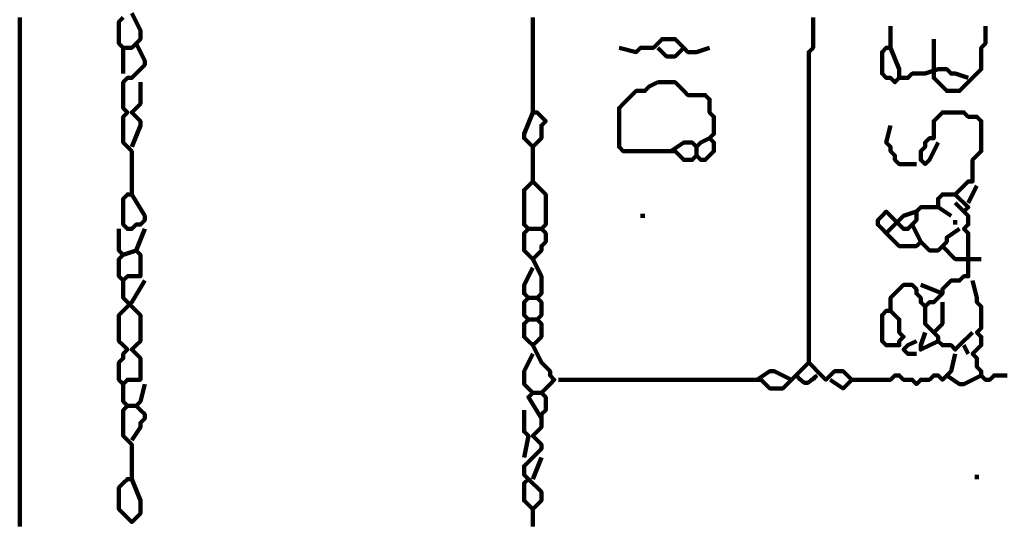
# Model space of a CAD drawing. Header units: metres. Extents: x 1704 to 4131, y 3282 to 4241.
# Tile 32 of 78: x 2249 to 2251.1, y 4215.52 to 4216.6. Entities that reach past the tile are written whole.
import ezdxf

# ---------------------------------------------------------------- set-up
doc = ezdxf.new("R2010")
doc.units = ezdxf.units.M
doc.layers.add('P', color=250, linetype='Continuous', lineweight=100)

msp = doc.modelspace()

# ---------------------------------------------------------------- linework, layer by layer
at = {"layer": 'P', "color": 0, "linetype": 'Continuous'}
for points in [[(2248.9964, 4216.6061), (2248.9964, 4216.5969), (2248.9964, 4216.5876), (2248.9964, 4216.5784), (2248.9964, 4216.5692), (2248.9964, 4216.56), (2248.9964, 4216.5507), (2248.9964, 4216.5415), (2248.9964, 4216.5323), (2248.9964, 4216.523), (2248.9964, 4216.5138), (2248.9964, 4216.5046), (2248.9964, 4216.4953), (2248.9964, 4216.4861), (2248.9964, 4216.4769), (2248.9964, 4216.4676), (2248.9964, 4216.4584), (2248.9964, 4216.4492), (2248.9964, 4216.44), (2248.9964, 4216.4307), (2248.9964, 4216.4215), (2248.9964, 4216.4123), (2248.9964, 4216.403), (2248.9964, 4216.3938), (2248.9964, 4216.3846), (2248.9964, 4216.3753), (2248.9964, 4216.3661), (2248.9964, 4216.3569), (2248.9964, 4216.3476), (2248.9964, 4216.3384), (2248.9964, 4216.3292), (2248.9964, 4216.32), (2248.9964, 4216.3107), (2248.9964, 4216.3015), (2248.9964, 4216.2923), (2248.9964, 4216.283), (2248.9964, 4216.2738), (2248.9964, 4216.2646), (2248.9964, 4216.2553), (2248.9964, 4216.2461), (2248.9964, 4216.2369), (2248.9964, 4216.2276), (2248.9964, 4216.2184), (2248.9964, 4216.2092), (2248.9964, 4216.2), (2248.9964, 4216.1907), (2248.9964, 4216.1815), (2248.9964, 4216.1723), (2248.9964, 4216.163), (2248.9964, 4216.1538), (2248.9964, 4216.1446), (2248.9964, 4216.1353), (2248.9964, 4216.1261), (2248.9964, 4216.1169), (2248.9964, 4216.1076), (2248.9964, 4216.0984), (2248.9964, 4216.0892), (2248.9964, 4216.08), (2248.9964, 4216.0707), (2248.9964, 4216.0615), (2248.9964, 4216.0523), (2248.9964, 4216.043), (2248.9964, 4216.0338), (2248.9964, 4216.0246), (2248.9964, 4216.0153), (2248.9964, 4216.0061), (2248.9964, 4215.9969), (2248.9964, 4215.9876), (2248.9964, 4215.9784), (2248.9964, 4215.9692), (2248.9964, 4215.96), (2248.9964, 4215.9507), (2248.9964, 4215.9415), (2248.9964, 4215.9323), (2248.9964, 4215.923), (2248.9964, 4215.9138), (2248.9964, 4215.9046), (2248.9964, 4215.8953), (2248.9964, 4215.8861), (2248.9964, 4215.8769), (2248.9964, 4215.8676), (2248.9964, 4215.8584), (2248.9964, 4215.8492), (2248.9964, 4215.84), (2248.9964, 4215.8307), (2248.9964, 4215.8215), (2248.9964, 4215.8123), (2248.9964, 4215.803), (2248.9964, 4215.7938), (2248.9964, 4215.7846), (2248.9964, 4215.7753), (2248.9964, 4215.7661), (2248.9964, 4215.7569), (2248.9964, 4215.7476), (2248.9964, 4215.7384), (2248.9964, 4215.7292), (2248.9964, 4215.72), (2248.9964, 4215.7107), (2248.9964, 4215.7015), (2248.9964, 4215.6923), (2248.9964, 4215.683), (2248.9964, 4215.6738), (2248.9964, 4215.6646), (2248.9964, 4215.6553), (2248.9964, 4215.6461), (2248.9964, 4215.6369), (2248.9964, 4215.6276), (2248.9964, 4215.6184), (2248.9964, 4215.6092), (2248.9964, 4215.6), (2248.9964, 4215.5907), (2248.9964, 4215.5815), (2248.9964, 4215.5723), (2248.9964, 4215.563), (2248.9964, 4215.5538), (2248.9964, 4215.5446), (2248.9964, 4215.5353), (2248.9964, 4215.5261), (2248.9964, 4215.5169)], [(2249.218, 4216.6061), (2249.2087, 4216.5969), (2249.2087, 4216.5876), (2249.2087, 4216.5784), (2249.2087, 4216.5692), (2249.2087, 4216.56), (2249.2087, 4216.5507), (2249.218, 4216.5415), (2249.2272, 4216.5415), (2249.2364, 4216.5415), (2249.2456, 4216.5507), (2249.2549, 4216.56), (2249.2549, 4216.5692), (2249.2549, 4216.5784), (2249.2364, 4216.6153)], [(2250.0949, 4216.6061), (2250.0949, 4216.5969), (2250.0949, 4216.5876), (2250.0949, 4216.5784), (2250.0949, 4216.5692), (2250.0949, 4216.56), (2250.0949, 4216.5507), (2250.0949, 4216.5415), (2250.0949, 4216.5323), (2250.0949, 4216.523), (2250.0949, 4216.5138), (2250.0949, 4216.5046), (2250.0949, 4216.4953), (2250.0949, 4216.4861), (2250.0949, 4216.4769), (2250.0949, 4216.4676), (2250.0949, 4216.4584), (2250.0949, 4216.4492), (2250.0949, 4216.44), (2250.0949, 4216.4307), (2250.0949, 4216.4215), (2250.0949, 4216.4123), (2250.0949, 4216.403), (2250.1041, 4216.403), (2250.1133, 4216.3938), (2250.1226, 4216.3846), (2250.1133, 4216.3753), (2250.1133, 4216.3661), (2250.1133, 4216.3569), (2250.1133, 4216.3476), (2250.1041, 4216.3384), (2250.0949, 4216.3292), (2250.0856, 4216.3384), (2250.0764, 4216.3476), (2250.0764, 4216.3569), (2250.0949, 4216.403)], [(2250.6949, 4216.6061), (2250.6949, 4216.5969), (2250.6949, 4216.5876), (2250.6949, 4216.5784), (2250.6949, 4216.5692), (2250.6949, 4216.56), (2250.6949, 4216.5507), (2250.6949, 4216.5415), (2250.6856, 4216.5323), (2250.6856, 4216.523), (2250.6856, 4216.5138), (2250.6856, 4216.5046), (2250.6856, 4216.4953), (2250.6856, 4216.4861), (2250.6856, 4216.4769), (2250.6856, 4216.4676), (2250.6856, 4216.4584), (2250.6856, 4216.4492), (2250.6856, 4216.44), (2250.6856, 4216.4307), (2250.6856, 4216.4215), (2250.6856, 4216.4123), (2250.6856, 4216.403), (2250.6856, 4216.3938), (2250.6856, 4216.3846), (2250.6856, 4216.3753), (2250.6856, 4216.3661), (2250.6856, 4216.3569), (2250.6856, 4216.3476), (2250.6856, 4216.3384), (2250.6856, 4216.3292), (2250.6856, 4216.32), (2250.6856, 4216.3107), (2250.6856, 4216.3015), (2250.6856, 4216.2923), (2250.6856, 4216.283), (2250.6856, 4216.2738), (2250.6856, 4216.2646), (2250.6856, 4216.2553), (2250.6856, 4216.2461), (2250.6856, 4216.2369), (2250.6856, 4216.2276), (2250.6856, 4216.2184), (2250.6856, 4216.2092), (2250.6856, 4216.2), (2250.6856, 4216.1907), (2250.6856, 4216.1815), (2250.6856, 4216.1723), (2250.6856, 4216.163), (2250.6856, 4216.1538), (2250.6856, 4216.1446), (2250.6856, 4216.1353), (2250.6856, 4216.1261), (2250.6856, 4216.1169), (2250.6856, 4216.1076), (2250.6856, 4216.0984), (2250.6856, 4216.0892), (2250.6856, 4216.08), (2250.6856, 4216.0707), (2250.6856, 4216.0615), (2250.6856, 4216.0523), (2250.6856, 4216.043), (2250.6856, 4216.0338), (2250.6856, 4216.0246), (2250.6856, 4216.0153), (2250.6856, 4216.0061), (2250.6856, 4215.9969), (2250.6856, 4215.9876), (2250.6856, 4215.9784), (2250.6856, 4215.9692), (2250.6856, 4215.96), (2250.6856, 4215.9507), (2250.6856, 4215.9415), (2250.6856, 4215.9323), (2250.6856, 4215.923), (2250.6856, 4215.9138), (2250.6856, 4215.9046), (2250.6856, 4215.8953), (2250.6856, 4215.8861), (2250.6856, 4215.8769), (2250.6856, 4215.8676), (2250.6949, 4215.8584), (2250.7041, 4215.8492), (2250.7133, 4215.84), (2250.7226, 4215.8307), (2250.7318, 4215.84), (2250.741, 4215.8492), (2250.7503, 4215.8492), (2250.7595, 4215.8492), (2250.7687, 4215.84), (2250.778, 4215.8307), (2250.7687, 4215.8215), (2250.7595, 4215.8123), (2250.7318, 4215.8307)], [(2250.861, 4216.5876), (2250.861, 4216.5507), (2250.861, 4216.5415), (2250.8518, 4216.5415), (2250.8426, 4216.5323), (2250.8426, 4216.523), (2250.8426, 4216.5138), (2250.8426, 4216.5046), (2250.8426, 4216.4953), (2250.8426, 4216.4861), (2250.8518, 4216.4769), (2250.861, 4216.4769), (2250.8703, 4216.4676), (2250.8795, 4216.4769), (2250.8795, 4216.4861), (2250.8795, 4216.4953), (2250.861, 4216.5415)], [(2251.0641, 4216.5876), (2251.0641, 4216.5507), (2251.0549, 4216.5415), (2251.0549, 4216.5323), (2251.0549, 4216.523), (2251.0549, 4216.5138), (2251.0549, 4216.5046), (2251.0549, 4216.4953), (2251.0456, 4216.4861), (2251.0364, 4216.4769), (2251.0272, 4216.4676), (2251.018, 4216.4584), (2251.0087, 4216.4492), (2250.9995, 4216.4492), (2250.9903, 4216.4492), (2250.981, 4216.4492), (2250.9718, 4216.4584), (2250.9626, 4216.4676), (2250.9533, 4216.4769), (2250.9533, 4216.4861), (2250.9533, 4216.4953), (2250.9533, 4216.5046), (2250.9533, 4216.5138), (2250.9533, 4216.523), (2250.9533, 4216.56)], [(2250.2795, 4216.5415), (2250.3164, 4216.5323), (2250.3256, 4216.5415), (2250.3349, 4216.5415), (2250.3441, 4216.5415), (2250.3533, 4216.5415), (2250.3626, 4216.5507), (2250.3718, 4216.56), (2250.381, 4216.56), (2250.3903, 4216.56), (2250.3995, 4216.56), (2250.4087, 4216.5507), (2250.418, 4216.5415), (2250.4272, 4216.5323), (2250.4364, 4216.5323), (2250.4456, 4216.5323), (2250.4733, 4216.5415)], [(2249.2456, 4216.5507), (2249.2641, 4216.5138), (2249.2641, 4216.5046), (2249.2549, 4216.4953), (2249.2456, 4216.4861), (2249.2364, 4216.4769), (2249.2272, 4216.4769), (2249.218, 4216.4676), (2249.218, 4216.4584), (2249.218, 4216.4492), (2249.218, 4216.44), (2249.218, 4216.4307), (2249.218, 4216.4215), (2249.218, 4216.4123), (2249.2272, 4216.403), (2249.218, 4216.3938), (2249.218, 4216.3846), (2249.218, 4216.3753), (2249.218, 4216.3661), (2249.218, 4216.3569), (2249.218, 4216.3476), (2249.218, 4216.3384), (2249.2272, 4216.3292), (2249.2364, 4216.32), (2249.2364, 4216.3107), (2249.2364, 4216.3015), (2249.2364, 4216.2923), (2249.2364, 4216.283), (2249.2364, 4216.2738), (2249.2364, 4216.2646), (2249.2364, 4216.2553), (2249.2364, 4216.2461), (2249.2364, 4216.2369), (2249.2364, 4216.2276), (2249.2272, 4216.2276), (2249.218, 4216.2184), (2249.218, 4216.2092), (2249.218, 4216.2), (2249.218, 4216.1907), (2249.218, 4216.1815), (2249.218, 4216.1723), (2249.218, 4216.163), (2249.2272, 4216.1538), (2249.2364, 4216.1538), (2249.2456, 4216.163), (2249.2549, 4216.163), (2249.2641, 4216.1723), (2249.2641, 4216.1815), (2249.2364, 4216.2276)], [(2249.218, 4216.5415), (2249.218, 4216.523), (2249.218, 4216.5138), (2249.218, 4216.5046), (2249.218, 4216.4861)], [(2250.3626, 4216.5415), (2250.381, 4216.523), (2250.3903, 4216.523), (2250.3995, 4216.523), (2250.418, 4216.5415)], [(2250.9626, 4216.4953), (2250.9349, 4216.4861), (2250.9256, 4216.4861), (2250.9164, 4216.4861), (2250.9072, 4216.4861), (2250.898, 4216.4769), (2250.8795, 4216.4769)], [(2250.9626, 4216.4953), (2250.981, 4216.4953), (2250.9903, 4216.4861), (2250.9995, 4216.4861), (2251.0272, 4216.4769)], [(2249.2549, 4216.4676), (2249.2549, 4216.4307), (2249.2549, 4216.4215), (2249.2456, 4216.4123), (2249.2364, 4216.403), (2249.2456, 4216.3938), (2249.2549, 4216.3846), (2249.2549, 4216.3753), (2249.2364, 4216.3292)], [(2250.3626, 4216.4676), (2250.3718, 4216.4676), (2250.381, 4216.4676), (2250.3903, 4216.4676), (2250.3995, 4216.4676), (2250.4087, 4216.4584), (2250.418, 4216.4492), (2250.4272, 4216.44), (2250.4364, 4216.44), (2250.4456, 4216.44), (2250.4549, 4216.44), (2250.4641, 4216.44), (2250.4733, 4216.4307), (2250.4733, 4216.4215), (2250.4733, 4216.4123), (2250.4733, 4216.403), (2250.4826, 4216.3938), (2250.4826, 4216.3846), (2250.4826, 4216.3753), (2250.4826, 4216.3661), (2250.4826, 4216.3569), (2250.4733, 4216.3476), (2250.4826, 4216.3384), (2250.4826, 4216.3292), (2250.4826, 4216.32), (2250.4733, 4216.3107), (2250.4641, 4216.3015), (2250.4549, 4216.3015), (2250.4456, 4216.3107), (2250.4364, 4216.3015), (2250.4272, 4216.3015), (2250.418, 4216.3015), (2250.4087, 4216.3107), (2250.3995, 4216.32), (2250.3903, 4216.32), (2250.381, 4216.32), (2250.3718, 4216.32), (2250.3626, 4216.32), (2250.3533, 4216.32), (2250.3441, 4216.32), (2250.3349, 4216.32), (2250.3256, 4216.32), (2250.3164, 4216.32), (2250.3072, 4216.32), (2250.298, 4216.32), (2250.2887, 4216.32), (2250.2795, 4216.3292), (2250.2795, 4216.3384), (2250.2795, 4216.3476), (2250.2795, 4216.3569), (2250.2795, 4216.3661), (2250.2795, 4216.3753), (2250.2795, 4216.3846), (2250.2795, 4216.3938), (2250.2795, 4216.403), (2250.2795, 4216.4123), (2250.2887, 4216.4215), (2250.298, 4216.4307), (2250.3072, 4216.44), (2250.3164, 4216.4492), (2250.3256, 4216.4492), (2250.3349, 4216.4492), (2250.3441, 4216.4584), (2250.3626, 4216.4676)], [(2250.9626, 4216.3384), (2250.9441, 4216.3015), (2250.9349, 4216.2923), (2250.9256, 4216.3015), (2250.9256, 4216.3107), (2250.9256, 4216.32), (2250.9349, 4216.3292), (2250.9349, 4216.3384), (2250.9441, 4216.3476), (2250.9533, 4216.3476), (2250.9533, 4216.3569), (2250.9533, 4216.3661), (2250.9533, 4216.3753), (2250.9533, 4216.3846), (2250.9626, 4216.3938), (2250.9718, 4216.403), (2250.981, 4216.403), (2250.9903, 4216.403), (2250.9995, 4216.403), (2251.0087, 4216.403), (2251.018, 4216.403), (2251.0272, 4216.3938), (2251.0364, 4216.3938), (2251.0456, 4216.3938), (2251.0549, 4216.3846), (2251.0549, 4216.3753), (2251.0549, 4216.3661), (2251.0549, 4216.3569), (2251.0549, 4216.3476), (2251.0549, 4216.3384), (2251.0549, 4216.3292), (2251.0549, 4216.32), (2251.0456, 4216.3107), (2251.0364, 4216.3015), (2251.0364, 4216.2923), (2251.0364, 4216.283), (2251.0364, 4216.2738), (2251.0364, 4216.2646), (2251.0364, 4216.2553), (2251.0272, 4216.2553), (2251.018, 4216.2461), (2251.0087, 4216.2369), (2250.9995, 4216.2276), (2251.0087, 4216.2184), (2251.018, 4216.2092), (2251.0272, 4216.2), (2251.018, 4216.1907), (2251.0272, 4216.1815), (2251.0272, 4216.1723), (2251.0272, 4216.163), (2251.018, 4216.1538), (2251.0272, 4216.1446), (2251.0272, 4216.1353), (2251.0272, 4216.1261), (2251.0272, 4216.1169), (2251.0272, 4216.1076), (2251.0272, 4216.0984), (2251.0272, 4216.0892), (2251.0272, 4216.08), (2251.0272, 4216.0707), (2251.0272, 4216.0615), (2251.0272, 4216.0523), (2251.018, 4216.0523), (2251.0087, 4216.043), (2250.9995, 4216.043), (2250.9903, 4216.043), (2250.981, 4216.0338), (2250.9718, 4216.0246), (2250.9718, 4216.0153), (2250.9626, 4216.0061), (2250.9533, 4215.9969), (2250.9441, 4215.9969), (2250.9349, 4215.9876), (2250.9256, 4215.9969), (2250.9256, 4216.0061), (2250.9164, 4216.0153), (2250.9164, 4216.0246), (2250.9072, 4216.0338), (2250.898, 4216.0338), (2250.8887, 4216.0338), (2250.8795, 4216.0246), (2250.8703, 4216.0153), (2250.861, 4216.0061), (2250.861, 4215.9969), (2250.861, 4215.9876), (2250.861, 4215.9784), (2250.8518, 4215.9784), (2250.8426, 4215.9692), (2250.8426, 4215.96), (2250.8426, 4215.9507), (2250.8426, 4215.9415), (2250.8426, 4215.9323), (2250.8426, 4215.923), (2250.8426, 4215.9138), (2250.8518, 4215.9046), (2250.861, 4215.9046), (2250.8703, 4215.9046), (2250.8795, 4215.9046), (2250.8795, 4215.9138), (2250.8887, 4215.923), (2250.8795, 4215.9323), (2250.8795, 4215.9415), (2250.8795, 4215.9507), (2250.8795, 4215.96), (2250.861, 4215.9784)], [(2250.861, 4216.3753), (2250.8518, 4216.3384), (2250.861, 4216.3292), (2250.861, 4216.32), (2250.8703, 4216.3107), (2250.8703, 4216.3015), (2250.8795, 4216.2923), (2250.8887, 4216.2923), (2250.9164, 4216.2923)], [(2250.0949, 4216.3292), (2250.0949, 4216.2923), (2250.0949, 4216.283), (2250.0949, 4216.2738), (2250.0949, 4216.2646), (2250.0949, 4216.2553), (2250.1041, 4216.2461), (2250.1133, 4216.2369), (2250.1226, 4216.2276), (2250.1226, 4216.2184), (2250.1226, 4216.2092), (2250.1226, 4216.2), (2250.1226, 4216.1907), (2250.1226, 4216.1815), (2250.1226, 4216.1723), (2250.1226, 4216.163), (2250.1133, 4216.1538), (2250.1226, 4216.1446), (2250.1226, 4216.1353), (2250.1226, 4216.1261), (2250.1133, 4216.1169), (2250.1133, 4216.1076), (2250.1041, 4216.0984), (2250.0949, 4216.0892), (2250.0856, 4216.0984), (2250.0764, 4216.1076), (2250.0764, 4216.1169), (2250.0764, 4216.1261), (2250.0764, 4216.1353), (2250.0764, 4216.1446), (2250.0856, 4216.1538), (2250.0764, 4216.163), (2250.0764, 4216.1723), (2250.0764, 4216.1815), (2250.0764, 4216.1907), (2250.0764, 4216.2), (2250.0764, 4216.2092), (2250.0764, 4216.2184), (2250.0764, 4216.2276), (2250.0764, 4216.2369), (2250.0949, 4216.2553)], [(2250.3903, 4216.32), (2250.418, 4216.3384), (2250.4272, 4216.3384), (2250.4364, 4216.3384), (2250.4456, 4216.3292), (2250.4549, 4216.3384), (2250.4733, 4216.3476)], [(2250.4456, 4216.3292), (2250.4456, 4216.3107)], [(2251.0456, 4216.2461), (2251.0272, 4216.2092)], [(2251.0087, 4216.1538), (2250.981, 4216.1353), (2250.981, 4216.1261), (2250.9718, 4216.1169), (2250.9626, 4216.1076), (2250.9533, 4216.1076), (2250.9441, 4216.1076), (2250.9349, 4216.1169), (2250.9256, 4216.1261), (2250.9164, 4216.1169), (2250.9072, 4216.1169), (2250.898, 4216.1169), (2250.8887, 4216.1169), (2250.8795, 4216.1169), (2250.8703, 4216.1261), (2250.861, 4216.1353), (2250.8518, 4216.1446), (2250.8426, 4216.1538), (2250.8333, 4216.163), (2250.8333, 4216.1723), (2250.8426, 4216.1815), (2250.8518, 4216.1907), (2250.861, 4216.1815), (2250.8703, 4216.1723), (2250.8795, 4216.163), (2250.8887, 4216.1538), (2250.898, 4216.1538), (2250.9072, 4216.163), (2250.9164, 4216.1723), (2250.9164, 4216.1815), (2250.9164, 4216.1907), (2250.9256, 4216.2), (2250.9349, 4216.2), (2250.9441, 4216.2), (2250.9533, 4216.2), (2250.9626, 4216.2), (2250.9626, 4216.2092), (2250.9626, 4216.2184), (2250.9718, 4216.2276), (2250.981, 4216.2276), (2250.9995, 4216.2276)], [(2250.9995, 4216.2092), (2251.018, 4216.1907)], [(2250.3256, 4216.1815), (2250.3349, 4216.1815)], [(2250.8518, 4216.1446), (2250.8703, 4216.163), (2250.8795, 4216.1723), (2250.8887, 4216.1815), (2250.9164, 4216.1907)], [(2250.9626, 4216.2), (2250.9903, 4216.1815)], [(2250.9072, 4216.163), (2250.9256, 4216.1261)], [(2250.9995, 4216.1723), (2250.9995, 4216.163)], [(2249.2087, 4216.1538), (2249.2087, 4216.1169), (2249.2087, 4216.1076), (2249.218, 4216.0984), (2249.2087, 4216.0892), (2249.2087, 4216.08), (2249.2087, 4216.0707), (2249.2087, 4216.0615), (2249.2087, 4216.0523), (2249.218, 4216.043), (2249.2272, 4216.0523), (2249.2364, 4216.0523), (2249.2456, 4216.0523), (2249.2549, 4216.0523), (2249.2549, 4216.0615), (2249.2549, 4216.0707), (2249.2549, 4216.08), (2249.2549, 4216.0892), (2249.2549, 4216.0984), (2249.2456, 4216.1076), (2249.218, 4216.0984)], [(2249.2641, 4216.1538), (2249.2456, 4216.1076)], [(2250.0856, 4216.1538), (2250.1133, 4216.1538)], [(2250.9718, 4216.1169), (2250.9995, 4216.0892), (2251.0087, 4216.0892), (2251.018, 4216.0892), (2251.0272, 4216.0892), (2251.0364, 4216.0892), (2251.0549, 4216.0892)], [(2250.0949, 4216.0892), (2250.1133, 4216.0523), (2250.1133, 4216.043), (2250.1133, 4216.0338), (2250.1133, 4216.0246), (2250.1133, 4216.0153), (2250.1041, 4216.0061), (2250.1133, 4215.9969), (2250.1133, 4215.9876), (2250.1133, 4215.9784), (2250.1133, 4215.9692), (2250.1041, 4215.96), (2250.1133, 4215.9507), (2250.1133, 4215.9415), (2250.1133, 4215.9323), (2250.1133, 4215.923), (2250.1041, 4215.9138), (2250.0949, 4215.9046), (2250.0856, 4215.9138), (2250.0764, 4215.923), (2250.0764, 4215.9323), (2250.0764, 4215.9415), (2250.0764, 4215.9507), (2250.0856, 4215.96), (2250.0764, 4215.9692), (2250.0764, 4215.9784), (2250.0764, 4215.9876), (2250.0764, 4215.9969), (2250.0856, 4216.0061), (2250.0764, 4216.0153), (2250.0764, 4216.0246), (2250.0764, 4216.0338), (2250.0949, 4216.0707)], [(2249.218, 4216.043), (2249.218, 4216.0061), (2249.2272, 4215.9969), (2249.2364, 4215.9876), (2249.2456, 4215.9784), (2249.2549, 4215.9692), (2249.2549, 4215.96), (2249.2549, 4215.9507), (2249.2549, 4215.9415), (2249.2549, 4215.9323), (2249.2549, 4215.923), (2249.2549, 4215.9138), (2249.2456, 4215.9046), (2249.2364, 4215.8953), (2249.2456, 4215.8861), (2249.2549, 4215.8769), (2249.2549, 4215.8676), (2249.2549, 4215.8584), (2249.2549, 4215.8492), (2249.2549, 4215.84), (2249.2549, 4215.8307), (2249.2456, 4215.8307), (2249.2364, 4215.8307), (2249.2272, 4215.8307), (2249.218, 4215.8215), (2249.2087, 4215.8307), (2249.2087, 4215.84), (2249.2087, 4215.8492), (2249.2087, 4215.8584), (2249.2087, 4215.8676), (2249.218, 4215.8769), (2249.218, 4215.8861), (2249.2272, 4215.8953), (2249.218, 4215.9046), (2249.2087, 4215.9138), (2249.2087, 4215.923), (2249.2087, 4215.9323), (2249.2087, 4215.9415), (2249.2087, 4215.9507), (2249.2087, 4215.96), (2249.2087, 4215.9692), (2249.218, 4215.9784), (2249.2272, 4215.9876), (2249.2364, 4215.9969), (2249.2641, 4216.043)], [(2250.9256, 4216.0338), (2250.9718, 4216.0153)], [(2251.0364, 4216.043), (2251.0456, 4216.0061), (2251.0456, 4215.9969), (2251.0549, 4215.9876), (2251.0549, 4215.9784), (2251.0549, 4215.9692), (2251.0549, 4215.96), (2251.0549, 4215.9507), (2251.0549, 4215.9415), (2251.0456, 4215.9323), (2251.0549, 4215.923), (2251.0549, 4215.9138), (2251.0549, 4215.9046), (2251.0456, 4215.8953), (2251.0364, 4215.8861), (2251.0456, 4215.8769), (2251.0456, 4215.8676), (2251.0456, 4215.8584), (2251.0549, 4215.8492), (2251.0549, 4215.84), (2251.0641, 4215.8307), (2251.0733, 4215.8307), (2251.0826, 4215.84), (2251.0918, 4215.84), (2251.101, 4215.84), (2251.1103, 4215.84)], [(2250.0856, 4216.0061), (2250.1041, 4216.0061)], [(2250.9718, 4215.9969), (2250.9718, 4215.96), (2250.9718, 4215.9507), (2250.9626, 4215.9415), (2250.9533, 4215.9323), (2250.9626, 4215.923), (2250.9626, 4215.9138), (2250.9718, 4215.9046), (2250.981, 4215.9046), (2250.9903, 4215.9046), (2250.9995, 4215.8953), (2251.0087, 4215.9046), (2251.0364, 4215.9323)], [(2250.9349, 4215.9876), (2250.9349, 4215.96), (2250.9349, 4215.9507), (2250.9533, 4215.9323)], [(2250.0856, 4215.96), (2250.1041, 4215.96)], [(2250.9349, 4215.9323), (2250.9256, 4215.9046), (2250.9256, 4215.8953), (2250.9626, 4215.9138)], [(2250.9164, 4215.8861), (2250.898, 4215.8861), (2250.8887, 4215.8953), (2250.898, 4215.9046), (2250.9164, 4215.9138)], [(2250.0949, 4215.9046), (2250.1133, 4215.8676), (2250.1226, 4215.8584), (2250.1318, 4215.8492), (2250.1318, 4215.84), (2250.141, 4215.8307), (2250.1318, 4215.8215), (2250.1226, 4215.8123), (2250.1133, 4215.803), (2250.1226, 4215.7938), (2250.1226, 4215.7846), (2250.1226, 4215.7753), (2250.1226, 4215.7661), (2250.1133, 4215.7569), (2250.1133, 4215.7476), (2250.1133, 4215.7384), (2250.1133, 4215.7292), (2250.1041, 4215.72), (2250.0949, 4215.7107), (2250.1041, 4215.7015), (2250.1133, 4215.6923), (2250.1133, 4215.683), (2250.1041, 4215.6738), (2250.0949, 4215.6646), (2250.0856, 4215.6553), (2250.0764, 4215.6461), (2250.0764, 4215.6369), (2250.0764, 4215.6276), (2250.0856, 4215.6184), (2250.0764, 4215.6092), (2250.0764, 4215.6), (2250.0764, 4215.5907), (2250.0764, 4215.5815), (2250.0764, 4215.5723), (2250.0856, 4215.563), (2250.0949, 4215.5538), (2250.1041, 4215.563), (2250.1133, 4215.5723), (2250.1133, 4215.5815), (2250.1133, 4215.5907), (2250.0856, 4215.6184)], [(2250.0949, 4215.8861), (2250.0764, 4215.8492), (2250.0764, 4215.84), (2250.0764, 4215.8307), (2250.0764, 4215.8215), (2250.0856, 4215.8123), (2250.0949, 4215.803), (2250.0856, 4215.7938), (2250.1133, 4215.7476)], [(2250.9995, 4215.8861), (2250.9903, 4215.8492), (2250.981, 4215.84), (2250.9718, 4215.8307), (2250.9626, 4215.84), (2250.9533, 4215.84), (2250.9441, 4215.8307), (2250.9349, 4215.8307), (2250.9256, 4215.8307), (2250.9164, 4215.8215), (2250.9072, 4215.8307), (2250.898, 4215.8307), (2250.8887, 4215.8307), (2250.8795, 4215.84), (2250.8703, 4215.84), (2250.861, 4215.8307), (2250.8518, 4215.8307), (2250.8426, 4215.8307), (2250.8333, 4215.8307), (2250.8241, 4215.8307), (2250.778, 4215.8307)], [(2251.018, 4215.9046), (2251.0272, 4215.8861)], [(2250.6856, 4215.8676), (2250.6487, 4215.8307), (2250.6395, 4215.8215), (2250.6303, 4215.8123), (2250.621, 4215.8123), (2250.6118, 4215.8123), (2250.6026, 4215.8123), (2250.5933, 4215.8215), (2250.5841, 4215.8307), (2250.5749, 4215.8307), (2250.5656, 4215.8307), (2250.5564, 4215.8307), (2250.5472, 4215.8307), (2250.538, 4215.8307), (2250.5287, 4215.8307), (2250.5195, 4215.8307), (2250.5103, 4215.8307), (2250.501, 4215.8307), (2250.4918, 4215.8307), (2250.4826, 4215.8307), (2250.4733, 4215.8307), (2250.4641, 4215.8307), (2250.4549, 4215.8307), (2250.4456, 4215.8307), (2250.4364, 4215.8307), (2250.4272, 4215.8307), (2250.418, 4215.8307), (2250.4087, 4215.8307), (2250.3995, 4215.8307), (2250.3903, 4215.8307), (2250.381, 4215.8307), (2250.3718, 4215.8307), (2250.3626, 4215.8307), (2250.3533, 4215.8307), (2250.3441, 4215.8307), (2250.3349, 4215.8307), (2250.3256, 4215.8307), (2250.3164, 4215.8307), (2250.3072, 4215.8307), (2250.298, 4215.8307), (2250.2887, 4215.8307), (2250.2795, 4215.8307), (2250.2703, 4215.8307), (2250.261, 4215.8307), (2250.2518, 4215.8307), (2250.2426, 4215.8307), (2250.2333, 4215.8307), (2250.2241, 4215.8307), (2250.2149, 4215.8307), (2250.2056, 4215.8307), (2250.1964, 4215.8307), (2250.1872, 4215.8307), (2250.1503, 4215.8307)], [(2250.5749, 4215.8307), (2250.6026, 4215.8492), (2250.6118, 4215.8492), (2250.6487, 4215.8307)], [(2250.658, 4215.84), (2250.6626, 4215.8369), (2250.6656, 4215.8323), (2250.6687, 4215.8307), (2250.6718, 4215.8276), (2250.6764, 4215.8246), (2250.681, 4215.8246), (2250.6841, 4215.8246), (2250.6887, 4215.8276), (2250.6918, 4215.8307), (2250.6949, 4215.8323), (2250.6995, 4215.8369), (2250.7041, 4215.84)], [(2250.981, 4215.84), (2251.0087, 4215.8215), (2251.018, 4215.8215), (2251.0549, 4215.84)], [(2249.218, 4215.8215), (2249.218, 4215.7846), (2249.2272, 4215.7753), (2249.218, 4215.7661), (2249.218, 4215.7569), (2249.218, 4215.7476), (2249.218, 4215.7384), (2249.218, 4215.7292), (2249.218, 4215.72), (2249.218, 4215.7107), (2249.2272, 4215.7015), (2249.2364, 4215.6923), (2249.2364, 4215.683), (2249.2364, 4215.6738), (2249.2364, 4215.6646), (2249.2364, 4215.6553), (2249.2364, 4215.6461), (2249.2364, 4215.6369), (2249.2364, 4215.6276), (2249.2364, 4215.6184), (2249.2272, 4215.6184), (2249.218, 4215.6092), (2249.2087, 4215.6), (2249.2087, 4215.5907), (2249.2087, 4215.5815), (2249.2087, 4215.5723), (2249.2087, 4215.563), (2249.2087, 4215.5538), (2249.218, 4215.5446), (2249.2272, 4215.5353), (2249.2364, 4215.5261), (2249.2456, 4215.5353), (2249.2549, 4215.5446), (2249.2549, 4215.5538), (2249.2549, 4215.563), (2249.2549, 4215.5723), (2249.2364, 4215.6184)], [(2249.2641, 4215.8215), (2249.2549, 4215.7846), (2249.2456, 4215.7753), (2249.2549, 4215.7661), (2249.2641, 4215.7569), (2249.2641, 4215.7476), (2249.2549, 4215.7384), (2249.2549, 4215.7292), (2249.2364, 4215.7015)], [(2250.0949, 4215.803), (2250.1133, 4215.803)], [(2249.2272, 4215.7753), (2249.2456, 4215.7753)], [(2250.0764, 4215.7661), (2250.0764, 4215.7292), (2250.0764, 4215.72), (2250.0856, 4215.7107), (2250.0764, 4215.6646)], [(2250.1133, 4215.6646), (2250.0949, 4215.6184)], [(2251.0456, 4215.6276), (2251.0456, 4215.6184)], [(2250.0949, 4215.5538), (2250.0949, 4215.5169)]]:
    msp.add_lwpolyline(points, dxfattribs=at)

doc.saveas('drawing.dxf')
